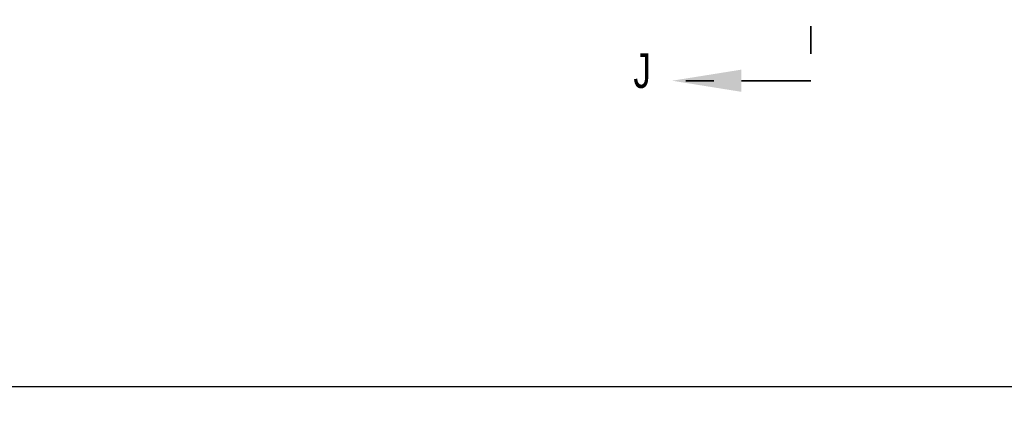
# Model space of a CAD drawing. Header units: inches. Extents: x 0.1 to 87.3, y 0.1 to 33.9.
# Tile 24 of 164: x 6 to 9.5, y 18.1 to 19.6. Entities that reach past the tile are written whole.
import ezdxf

# ---------------------------------------------------------------- set-up
doc = ezdxf.new("R2010")
doc.units = ezdxf.units.IN
doc.header["$MEASUREMENT"] = 0
doc.linetypes.add('PHANTOM', pattern=[0.5, 0.25, -0.05, 0.05, -0.05, 0.05, -0.05])
doc.layers.add('DIMENSIONS', color=171, linetype='Continuous')
doc.layers.add('SECTION_VIEWS', color=7, linetype='PHANTOM', lineweight=35)
doc.styles.add('SLDTEXTSTYLE0', font='TXT', dxfattribs={"width": 0.75})
doc.dimstyles.new('SLDDIMSTYLE3', dxfattribs={"dimtxt": 0.125, "dimasz": 0.13, "dimexe": 0, "dimexo": 0.0625, "dimgap": 0.03125, "dimtad": 0, "dimtih": 1, "dimtoh": 1, "dimdec": 4, "dimlfac": 1.333333, "dimrnd": 1e-09, "dimzin": 12, "dimdsep": 46, "dimtxsty": 'SLDTEXTSTYLE0', "dimsah": 1, "dimcen": 0.09, "dimadec": 0, "dimazin": 3, "dimtfac": 1, "dimtdec": 4, "dimtofl": 0, "dimtmove": 0, "dimatfit": 3, "dimfxl": 1, "dimfrac": 2, "dimtolj": 1, "dimtzin": 12, "dimarcsym": 0})

# ---------------------------------------------------------------- blocks, each defined once
blk = doc.blocks.new('_D_6')
at = {"layer": 'DIMENSIONS'}
for p, q in [((1.8075, 22.5336), (1.8075, 18.1371)), ((31.7987, 22.2074), (31.7987, 18.1371)), ((1.8075, 18.2621), (17.0853, 18.2621)), ((31.7987, 18.2621), (17.7325, 18.2621))]:
    blk.add_line(p, q, dxfattribs=at)
for centre, start, end in [((17.3071, 18.2494), 153.4349, 206.5651), ((17.5106, 18.2494), 333.4349, 26.5651)]:
    blk.add_arc(centre, 0.2219, start, end, dxfattribs=at)
for points in [[(1.8075, 18.2621), (1.9375, 18.2421), (1.9375, 18.2821)], [(31.7987, 18.2621), (31.6687, 18.2821), (31.6687, 18.2421)]]:
    blk.add_solid(points, dxfattribs=at)
at = {"layer": 'DIMENSIONS', "insert": (17.1087, 18.3113), "char_height": 0.125, "attachment_point": 1, "style": 'SLDTEXTSTYLE0'}
blk.add_mtext('39.9883', dxfattribs=at)

msp = doc.modelspace()

# ---------------------------------------------------------------- linework, layer by layer
at = {"layer": 'SECTION_VIEWS'}
for p, q in [((8.804636, 29.660042), (8.804636, 19.363723)), ((8.804636, 19.363723), (8.304636, 19.363723))]:
    msp.add_line(p, q, dxfattribs=at)
msp.add_solid([(8.304636, 19.363723), (8.554636, 19.323723), (8.554636, 19.403723)], dxfattribs=at)

# ---------------------------------------------------------------- texts
at = {"layer": 'SECTION_VIEWS', "insert": (8.165368, 19.462858), "char_height": 0.125, "attachment_point": 1, "style": 'SLDTEXTSTYLE0'}
msp.add_mtext('J', dxfattribs=at)

# ---------------------------------------------------------------- dimensions: what is measured, and where the dimension line sits
at = {"layer": 'DIMENSIONS'}
dim = msp.add_linear_dim(base=(1.807477, 18.262123), p1=(31.798685, 22.257365), p2=(1.807477, 22.583647), text='(<>)', dimstyle='SLDDIMSTYLE3', dxfattribs=at)
dim.commit()
dim.dimension.update_dxf_attribs({"geometry": '_D_6', "text_midpoint": (17.408862, 18.262123), "dimtype": 160})

doc.saveas('drawing.dxf')
